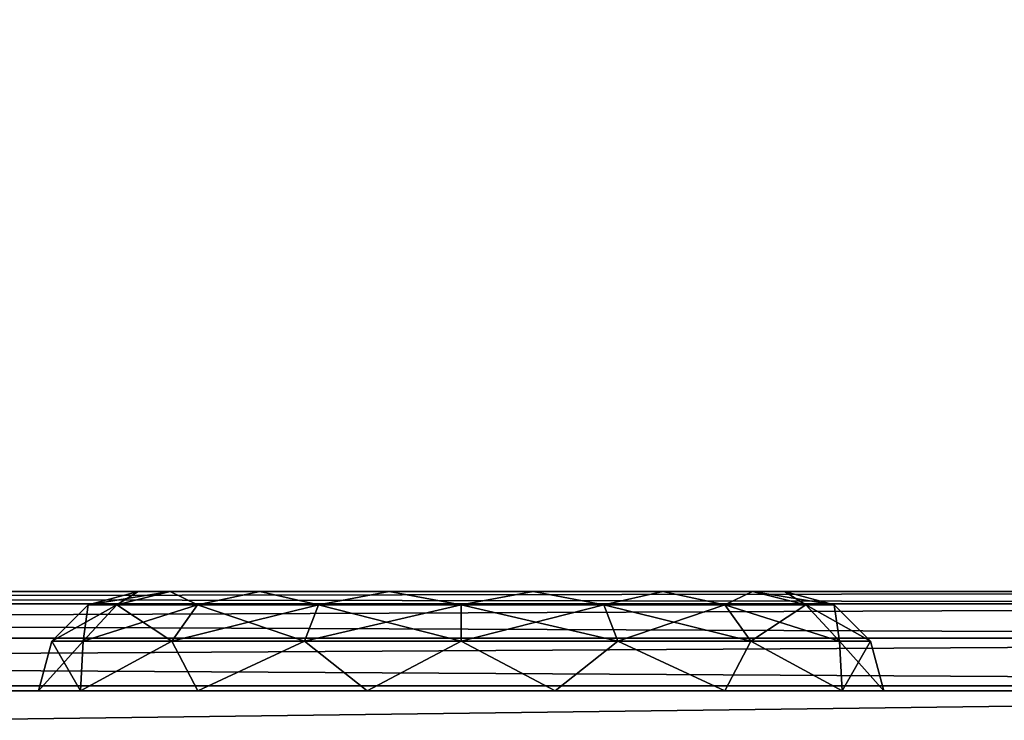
# Model space of a CAD drawing. Header units: millimetres. Extents: x -96 to 96, y -34 to 18.
# Tile 117 of 192: x 32.78 to 37.73, y -27.65 to -24.12. Entities that reach past the tile are written whole.
import ezdxf

# ---------------------------------------------------------------- set-up
doc = ezdxf.new("R2010")
doc.units = ezdxf.units.MM
doc.header["$LTSCALE"] = 65.185185
for name, color, linetype in [('1406', 7, 'CONTINUOUS'), ('1442', 7, 'CONTINUOUS'), ('1446', 7, 'CONTINUOUS'), ('195', 7, 'CONTINUOUS'), ('2', 7, 'CONTINUOUS'), ('22', 7, 'CONTINUOUS'), ('239', 7, 'CONTINUOUS'), ('24', 7, 'CONTINUOUS'), ('253', 7, 'CONTINUOUS'), ('266', 7, 'CONTINUOUS'), ('586', 7, 'CONTINUOUS'), ('6', 7, 'CONTINUOUS'), ('659', 7, 'CONTINUOUS'), ('660', 7, 'CONTINUOUS'), ('661', 7, 'CONTINUOUS'), ('662', 7, 'CONTINUOUS'), ('84', 7, 'CONTINUOUS'), ('86', 7, 'CONTINUOUS')]:
    doc.layers.add(name, color=color, linetype=linetype)

msp = doc.modelspace()

# ---------------------------------------------------------------- linework, layer by layer
at = {"layer": '1406', "color": 252, "linetype": 'Continuous', "true_color": 0x828c8c}
for points in [[(35.3869, -21.7044, -2.9247), (22.8079, -25.8974, -17.1506), (35.859, -21.547, -2.3988), (35.3869, -21.7044, -2.9247)], [(35.859, -21.547, 17.2265), (22.8079, -25.8974, 17.1506), (32.7604, -22.5799, 3.9987), (35.859, -21.547, 17.2265)], [(22.8079, -25.8974, -17.1506), (35.859, -21.547, -17.2265), (35.859, -21.547, -2.3988), (22.8079, -25.8974, -17.1506)], [(34.8228, -21.8924, -3.3637), (22.8079, -25.8974, -17.1506), (35.3869, -21.7044, -2.9247), (34.8228, -21.8924, -3.3637)], [(34.1825, -22.1058, -3.6981), (22.8079, -25.8974, -17.1506), (34.8228, -21.8924, -3.3637), (34.1825, -22.1058, -3.6981)], [(33.4869, -22.3377, -3.9132), (22.8079, -25.8974, -17.1506), (34.1825, -22.1058, -3.6981), (33.4869, -22.3377, -3.9132)], [(32.7603, -22.5799, -3.9987), (22.8079, -25.8974, -17.1506), (33.4869, -22.3377, -3.9132), (32.7603, -22.5799, -3.9987)]]:
    msp.add_3dface(points, dxfattribs=at)
at = {"layer": '1442', "color": 252, "linetype": 'Continuous', "true_color": 0x828c8c}
for points in [[(35.2265, -19.6845, 19.2262), (22.1754, -24.0349, 19.1503), (22.4151, -24.751, 18.9887), (35.2265, -19.6845, 19.2262)], [(35.2265, -19.6845, 19.2262), (22.4151, -24.751, 18.9887), (35.4604, -20.3836, 19.0722), (35.2265, -19.6845, 19.2262)], [(35.4604, -20.3836, 19.0722), (22.4151, -24.751, 18.9887), (35.4662, -20.4006, 19.0646), (35.4604, -20.3836, 19.0722)], [(35.4662, -20.4006, 19.0646), (22.4151, -24.751, 18.9887), (35.6701, -21.0048, 18.629), (35.4662, -20.4006, 19.0646)], [(22.4151, -24.751, 18.9887), (22.619, -25.3551, 18.553), (35.6701, -21.0048, 18.629), (22.4151, -24.751, 18.9887)], [(35.6701, -21.0048, 18.629), (22.619, -25.3551, 18.553), (35.7261, -21.1694, 18.4269), (35.6701, -21.0048, 18.629)], [(22.619, -25.3551, 18.553), (22.6977, -25.586, 18.2514), (35.7261, -21.1694, 18.4269), (22.619, -25.3551, 18.553)], [(35.7261, -21.1694, 18.4269), (22.6977, -25.586, 18.2514), (35.8079, -21.4069, 17.9843), (35.7261, -21.1694, 18.4269)], [(22.6977, -25.586, 18.2514), (22.7568, -25.7573, 17.9083), (35.8079, -21.4069, 17.9843), (22.6977, -25.586, 18.2514)], [(22.7568, -25.7573, 17.9083), (22.794, -25.8623, 17.5367), (35.8079, -21.4069, 17.9843), (22.7568, -25.7573, 17.9083)], [(22.794, -25.8623, 17.5367), (22.8079, -25.8974, 17.1506), (35.8079, -21.4069, 17.9843), (22.794, -25.8623, 17.5367)], [(22.8079, -25.8974, 17.1506), (35.859, -21.547, 17.2265), (35.8079, -21.4069, 17.9843), (22.8079, -25.8974, 17.1506)]]:
    msp.add_3dface(points, dxfattribs=at)
at = {"layer": '1446', "color": 252, "linetype": 'Continuous', "true_color": 0x828c8c}
for points in [[(22.4151, -24.751, -18.9887), (22.1754, -24.0349, -19.1503), (35.4661, -20.4006, -19.0646), (22.4151, -24.751, -18.9887)], [(35.6701, -21.0048, -18.629), (22.4151, -24.751, -18.9887), (35.4661, -20.4006, -19.0646), (35.6701, -21.0048, -18.629)], [(22.619, -25.3551, -18.553), (22.4151, -24.751, -18.9887), (35.6701, -21.0048, -18.629), (22.619, -25.3551, -18.553)], [(35.7261, -21.1694, -18.4269), (22.619, -25.3551, -18.553), (35.6701, -21.0048, -18.629), (35.7261, -21.1694, -18.4269)], [(22.6977, -25.586, -18.2514), (22.619, -25.3551, -18.553), (35.7261, -21.1694, -18.4269), (22.6977, -25.586, -18.2514)], [(35.8079, -21.4069, -17.9843), (22.6977, -25.586, -18.2514), (35.7261, -21.1694, -18.4269), (35.8079, -21.4069, -17.9843)], [(22.7568, -25.7573, -17.9083), (22.6977, -25.586, -18.2514), (35.8079, -21.4069, -17.9843), (22.7568, -25.7573, -17.9083)], [(35.859, -21.547, -17.2265), (22.7568, -25.7573, -17.9083), (35.8079, -21.4069, -17.9843), (35.859, -21.547, -17.2265)], [(35.859, -21.547, -17.2265), (22.794, -25.8623, -17.5367), (22.7568, -25.7573, -17.9083), (35.859, -21.547, -17.2265)], [(35.859, -21.547, -17.2265), (22.8079, -25.8974, -17.1506), (22.794, -25.8623, -17.5367), (35.859, -21.547, -17.2265)]]:
    msp.add_3dface(points, dxfattribs=at)
at = {"layer": '195', "color": 7, "linetype": 'Continuous'}
for points in [[(45.75, -28, -23.4466), (4.873, -28, -23.4466), (45.75, -27.4738, -23.419), (45.75, -28, -23.4466)], [(45.75, -27.4738, -23.419), (4.873, -28, -23.4466), (4.873, -27.4738, -23.419), (45.75, -27.4738, -23.419)]]:
    msp.add_3dface(points, dxfattribs=at)
at = {"layer": '2', "color": 7, "linetype": 'Continuous'}
for points in [[(74, -27.5, 22.1466), (3.9737, 10.2026, 22.4756), (3.7894, -9.8053, 22.301), (74, -27.5, 22.1466)], [(74, 10.2026, 22.4756), (3.9737, 10.2026, 22.4756), (74, -27.5, 22.1466), (74, 10.2026, 22.4756)], [(3.6186, -27.5, 22.1466), (74, -27.5, 22.1466), (3.7894, -9.8053, 22.301), (3.6186, -27.5, 22.1466)]]:
    msp.add_3dface(points, dxfattribs=at)
at = {"layer": '22', "color": 7, "linetype": 'Continuous'}
for points in [[(-72, -2, 20), (72, -2, 20), (-72, -27.5, 20.2225), (-72, -2, 20)], [(72, -2, 20), (72, -27.5, 20.2225), (-72, -27.5, 20.2225), (72, -2, 20)]]:
    msp.add_3dface(points, dxfattribs=at)
at = {"layer": '239', "color": 7, "linetype": 'Continuous'}
for points in [[(4.873, -27.4738, 23.419), (45.75, -28, 23.4466), (45.75, -27.4738, 23.419), (4.873, -27.4738, 23.419)], [(4.873, -27.4738, 23.419), (4.873, -28, 23.4466), (45.75, -28, 23.4466), (4.873, -27.4738, 23.419)]]:
    msp.add_3dface(points, dxfattribs=at)
at = {"layer": '24', "color": 7, "linetype": 'Continuous'}
for points in [[(-72, -2, -20), (-72, -27.5, -20.2225), (72, -27.5, -20.2225), (-72, -2, -20)], [(72, -2, -20), (-72, -2, -20), (72, -27.5, -20.2225), (72, -2, -20)]]:
    msp.add_3dface(points, dxfattribs=at)
at = {"layer": '253', "color": 7, "linetype": 'Continuous'}
for points in [[(45.75, -27, 22.9197), (4.873, -27, 22.9197), (4.873, -27.0626, 23.1619), (45.75, -27, 22.9197)], [(45.75, -27.0627, 23.1621), (45.75, -27, 22.9197), (4.873, -27.0626, 23.1619), (45.75, -27.0627, 23.1621)], [(4.873, -27.235, 23.3437), (45.75, -27.0627, 23.1621), (4.873, -27.0626, 23.1619), (4.873, -27.235, 23.3437)], [(45.75, -27.235, 23.3437), (45.75, -27.0627, 23.1621), (4.873, -27.235, 23.3437), (45.75, -27.235, 23.3437)], [(4.873, -27.4738, 23.419), (45.75, -27.235, 23.3437), (4.873, -27.235, 23.3437), (4.873, -27.4738, 23.419)], [(4.873, -27.4738, 23.419), (45.75, -27.4738, 23.419), (45.75, -27.235, 23.3437), (4.873, -27.4738, 23.419)]]:
    msp.add_3dface(points, dxfattribs=at)
at = {"layer": '266', "color": 7, "linetype": 'Continuous'}
for points in [[(4.873, -27.0626, -23.1619), (4.873, -27, -22.9197), (45.75, -27.0627, -23.1621), (4.873, -27.0626, -23.1619)], [(4.873, -27, -22.9197), (45.75, -27, -22.9197), (45.75, -27.0627, -23.1621), (4.873, -27, -22.9197)], [(45.75, -27.235, -23.3437), (4.873, -27.0626, -23.1619), (45.75, -27.0627, -23.1621), (45.75, -27.235, -23.3437)], [(4.873, -27.235, -23.3437), (4.873, -27.0626, -23.1619), (45.75, -27.235, -23.3437), (4.873, -27.235, -23.3437)], [(45.75, -27.4738, -23.419), (4.873, -27.4738, -23.419), (4.873, -27.235, -23.3437), (45.75, -27.4738, -23.419)], [(45.75, -27.4738, -23.419), (4.873, -27.235, -23.3437), (45.75, -27.235, -23.3437), (45.75, -27.4738, -23.419)]]:
    msp.add_3dface(points, dxfattribs=at)
at = {"layer": '586', "color": 7, "linetype": 'Continuous'}
for points in [[(33.5359, -27, 12.295), (33.375, -27, 13), (33.5359, -27, 13.705), (33.5359, -27, 12.295)], [(33.5359, -27, -13.705), (33.375, -27, -13), (33.5359, -27, -12.295), (33.5359, -27, -13.705)], [(33.9868, -27, 11.7296), (33.5359, -27, 12.295), (33.9868, -27, 14.2704), (33.9868, -27, 11.7296)], [(33.9868, -27, 14.2704), (33.5359, -27, 12.295), (33.5359, -27, 13.705), (33.9868, -27, 14.2704)], [(33.9868, -27, -11.7296), (33.5359, -27, -13.705), (33.5359, -27, -12.295), (33.9868, -27, -11.7296)], [(33.9868, -27, -14.2704), (33.5359, -27, -13.705), (33.9868, -27, -11.7296), (33.9868, -27, -14.2704)], [(34.6384, -27, 11.4157), (33.9868, -27, 11.7296), (34.6384, -27, 14.5843), (34.6384, -27, 11.4157)], [(34.6384, -27, -11.4157), (33.9868, -27, -14.2704), (33.9868, -27, -11.7296), (34.6384, -27, -11.4157)], [(34.6384, -27, -14.5843), (33.9868, -27, -14.2704), (34.6384, -27, -11.4157), (34.6384, -27, -14.5843)], [(34.6384, -27, 14.5843), (33.9868, -27, 11.7296), (33.9868, -27, 14.2704), (34.6384, -27, 14.5843)], [(35.3616, -27, -11.4157), (34.6384, -27, -14.5843), (34.6384, -27, -11.4157), (35.3616, -27, -11.4157)], [(35.3616, -27, -14.5843), (34.6384, -27, -14.5843), (35.3616, -27, -11.4157), (35.3616, -27, -14.5843)], [(35.3616, -27, 11.4157), (34.6384, -27, 11.4157), (35.3616, -27, 14.5843), (35.3616, -27, 11.4157)], [(35.3616, -27, 14.5843), (34.6384, -27, 11.4157), (34.6384, -27, 14.5843), (35.3616, -27, 14.5843)], [(36.0132, -27, -11.7296), (35.3616, -27, -14.5843), (35.3616, -27, -11.4157), (36.0132, -27, -11.7296)], [(36.0132, -27, -14.2704), (35.3616, -27, -14.5843), (36.0132, -27, -11.7296), (36.0132, -27, -14.2704)], [(36.0132, -27, 11.7296), (35.3616, -27, 11.4157), (36.0132, -27, 14.2704), (36.0132, -27, 11.7296)], [(36.0132, -27, 14.2704), (35.3616, -27, 11.4157), (35.3616, -27, 14.5843), (36.0132, -27, 14.2704)], [(36.4641, -27, -12.295), (36.0132, -27, -14.2704), (36.0132, -27, -11.7296), (36.4641, -27, -12.295)], [(36.4641, -27, -13.705), (36.0132, -27, -14.2704), (36.4641, -27, -12.295), (36.4641, -27, -13.705)], [(36.4641, -27, 12.295), (36.0132, -27, 11.7296), (36.4641, -27, 13.705), (36.4641, -27, 12.295)], [(36.4641, -27, 13.705), (36.0132, -27, 11.7296), (36.0132, -27, 14.2704), (36.4641, -27, 13.705)], [(36.625, -27, -13), (36.4641, -27, -13.705), (36.4641, -27, -12.295), (36.625, -27, -13)], [(36.625, -27, 13), (36.4641, -27, 12.295), (36.4641, -27, 13.705), (36.625, -27, 13)]]:
    msp.add_3dface(points, dxfattribs=at)
at = {"layer": '6', "color": 7, "linetype": 'Continuous'}
for points in [[(3.8118, -7.4278, -22.3217), (74, 10.2026, -22.4756), (3.6186, -27.5, -22.1466), (3.8118, -7.4278, -22.3217)], [(74, 10.2026, -22.4756), (74, -27.5, -22.1466), (3.6186, -27.5, -22.1466), (74, 10.2026, -22.4756)]]:
    msp.add_3dface(points, dxfattribs=at)
at = {"layer": '659', "color": 7, "linetype": 'Continuous'}
for points in [[(33.1252, -27.0669, 13), (33.5359, -27, 12.295), (33.2679, -27.0669, 12.2826), (33.1252, -27.0669, 13)], [(33.375, -27, 13), (33.5359, -27, 12.295), (33.1252, -27.0669, 13), (33.375, -27, 13)], [(33.2679, -27.0669, 12.2826), (33.5359, -27, 12.295), (33.6743, -27.0669, 11.6743), (33.2679, -27.0669, 12.2826)], [(33.5359, -27, 12.295), (33.9868, -27, 11.7296), (33.6743, -27.0669, 11.6743), (33.5359, -27, 12.295)], [(33.6743, -27.0669, 11.6743), (33.9868, -27, 11.7296), (34.2826, -27.0669, 11.2679), (33.6743, -27.0669, 11.6743)], [(33.9868, -27, 11.7296), (34.6384, -27, 11.4157), (34.2826, -27.0669, 11.2679), (33.9868, -27, 11.7296)], [(34.2826, -27.0669, 11.2679), (34.6384, -27, 11.4157), (35, -27.0669, 11.1252), (34.2826, -27.0669, 11.2679)], [(34.6384, -27, 11.4157), (35.3616, -27, 11.4157), (35, -27.0669, 11.1252), (34.6384, -27, 11.4157)], [(35, -27.0669, 11.1252), (35.3616, -27, 11.4157), (35.7174, -27.0669, 11.2679), (35, -27.0669, 11.1252)], [(35.3616, -27, 11.4157), (36.0132, -27, 11.7296), (35.7174, -27.0669, 11.2679), (35.3616, -27, 11.4157)], [(35.7174, -27.0669, 11.2679), (36.0132, -27, 11.7296), (36.3257, -27.0669, 11.6743), (35.7174, -27.0669, 11.2679)], [(36.0132, -27, 11.7296), (36.4641, -27, 12.295), (36.3257, -27.0669, 11.6743), (36.0132, -27, 11.7296)], [(36.3257, -27.0669, 11.6743), (36.4641, -27, 12.295), (36.7321, -27.0669, 12.2826), (36.3257, -27.0669, 11.6743)], [(36.4641, -27, 12.295), (36.625, -27, 13), (36.7321, -27.0669, 12.2826), (36.4641, -27, 12.295)], [(36.7321, -27.0669, 12.2826), (36.625, -27, 13), (36.8748, -27.0669, 13), (36.7321, -27.0669, 12.2826)], [(32.942, -27.25, 13), (33.2679, -27.0669, 12.2826), (33.0986, -27.25, 12.2124), (32.942, -27.25, 13)], [(33.1252, -27.0669, 13), (33.2679, -27.0669, 12.2826), (32.942, -27.25, 13), (33.1252, -27.0669, 13)], [(33.0986, -27.25, 12.2124), (33.6743, -27.0669, 11.6743), (33.5448, -27.25, 11.5448), (33.0986, -27.25, 12.2124)], [(33.2679, -27.0669, 12.2826), (33.6743, -27.0669, 11.6743), (33.0986, -27.25, 12.2124), (33.2679, -27.0669, 12.2826)], [(33.5448, -27.25, 11.5448), (34.2826, -27.0669, 11.2679), (34.2124, -27.25, 11.0986), (33.5448, -27.25, 11.5448)], [(33.6743, -27.0669, 11.6743), (34.2826, -27.0669, 11.2679), (33.5448, -27.25, 11.5448), (33.6743, -27.0669, 11.6743)], [(34.2124, -27.25, 11.0986), (35, -27.0669, 11.1252), (35, -27.25, 10.942), (34.2124, -27.25, 11.0986)], [(34.2826, -27.0669, 11.2679), (35, -27.0669, 11.1252), (34.2124, -27.25, 11.0986), (34.2826, -27.0669, 11.2679)], [(35, -27.25, 10.942), (35.7174, -27.0669, 11.2679), (35.7876, -27.25, 11.0986), (35, -27.25, 10.942)], [(35, -27.0669, 11.1252), (35.7174, -27.0669, 11.2679), (35, -27.25, 10.942), (35, -27.0669, 11.1252)], [(35.7174, -27.0669, 11.2679), (36.3257, -27.0669, 11.6743), (35.7876, -27.25, 11.0986), (35.7174, -27.0669, 11.2679)], [(35.7876, -27.25, 11.0986), (36.3257, -27.0669, 11.6743), (36.4552, -27.25, 11.5448), (35.7876, -27.25, 11.0986)], [(36.3257, -27.0669, 11.6743), (36.7321, -27.0669, 12.2826), (36.4552, -27.25, 11.5448), (36.3257, -27.0669, 11.6743)], [(36.4552, -27.25, 11.5448), (36.7321, -27.0669, 12.2826), (36.9014, -27.25, 12.2124), (36.4552, -27.25, 11.5448)], [(36.7321, -27.0669, 12.2826), (36.8748, -27.0669, 13), (36.9014, -27.25, 12.2124), (36.7321, -27.0669, 12.2826)], [(36.9014, -27.25, 12.2124), (36.8748, -27.0669, 13), (37.058, -27.25, 13), (36.9014, -27.25, 12.2124)], [(33.0854, -27.5, 12.078), (32.875, -27.5, 13), (33.0986, -27.25, 12.2124), (33.0854, -27.5, 12.078)], [(32.875, -27.5, 13), (32.942, -27.25, 13), (33.0986, -27.25, 12.2124), (32.875, -27.5, 13)], [(33.6751, -27.5, 11.3386), (33.0854, -27.5, 12.078), (33.5448, -27.25, 11.5448), (33.6751, -27.5, 11.3386)], [(33.0854, -27.5, 12.078), (33.0986, -27.25, 12.2124), (33.5448, -27.25, 11.5448), (33.0854, -27.5, 12.078)], [(33.6751, -27.5, 11.3386), (33.5448, -27.25, 11.5448), (34.2124, -27.25, 11.0986), (33.6751, -27.5, 11.3386)], [(34.5271, -27.5, 10.9283), (33.6751, -27.5, 11.3386), (34.2124, -27.25, 11.0986), (34.5271, -27.5, 10.9283)], [(34.5271, -27.5, 10.9283), (34.2124, -27.25, 11.0986), (35, -27.25, 10.942), (34.5271, -27.5, 10.9283)], [(35.4729, -27.5, 10.9283), (34.5271, -27.5, 10.9283), (35, -27.25, 10.942), (35.4729, -27.5, 10.9283)], [(35.4729, -27.5, 10.9283), (35, -27.25, 10.942), (35.7876, -27.25, 11.0986), (35.4729, -27.5, 10.9283)], [(36.3249, -27.5, 11.3386), (35.4729, -27.5, 10.9283), (35.7876, -27.25, 11.0986), (36.3249, -27.5, 11.3386)], [(36.3249, -27.5, 11.3386), (35.7876, -27.25, 11.0986), (36.4552, -27.25, 11.5448), (36.3249, -27.5, 11.3386)], [(36.9146, -27.5, 12.078), (36.3249, -27.5, 11.3386), (36.4552, -27.25, 11.5448), (36.9146, -27.5, 12.078)], [(36.9146, -27.5, 12.078), (36.4552, -27.25, 11.5448), (36.9014, -27.25, 12.2124), (36.9146, -27.5, 12.078)], [(36.9146, -27.5, 12.078), (36.9014, -27.25, 12.2124), (37.058, -27.25, 13), (36.9146, -27.5, 12.078)], [(37.125, -27.5, 13), (36.9146, -27.5, 12.078), (37.058, -27.25, 13), (37.125, -27.5, 13)]]:
    msp.add_3dface(points, dxfattribs=at)
at = {"layer": '660', "color": 7, "linetype": 'Continuous'}
for points in [[(33.375, -27, 13), (33.1252, -27.0669, 13), (33.2679, -27.0669, 13.7174), (33.375, -27, 13)], [(33.5359, -27, 13.705), (33.375, -27, 13), (33.2679, -27.0669, 13.7174), (33.5359, -27, 13.705)], [(33.6743, -27.0669, 14.3257), (33.5359, -27, 13.705), (33.2679, -27.0669, 13.7174), (33.6743, -27.0669, 14.3257)], [(33.9868, -27, 14.2704), (33.5359, -27, 13.705), (33.6743, -27.0669, 14.3257), (33.9868, -27, 14.2704)], [(34.2826, -27.0669, 14.7321), (33.9868, -27, 14.2704), (33.6743, -27.0669, 14.3257), (34.2826, -27.0669, 14.7321)], [(34.6384, -27, 14.5843), (33.9868, -27, 14.2704), (34.2826, -27.0669, 14.7321), (34.6384, -27, 14.5843)], [(35, -27.0669, 14.8748), (34.6384, -27, 14.5843), (34.2826, -27.0669, 14.7321), (35, -27.0669, 14.8748)], [(35.3616, -27, 14.5843), (34.6384, -27, 14.5843), (35, -27.0669, 14.8748), (35.3616, -27, 14.5843)], [(35.7174, -27.0669, 14.7321), (35.3616, -27, 14.5843), (35, -27.0669, 14.8748), (35.7174, -27.0669, 14.7321)], [(36.0132, -27, 14.2704), (35.3616, -27, 14.5843), (35.7174, -27.0669, 14.7321), (36.0132, -27, 14.2704)], [(36.3257, -27.0669, 14.3257), (36.0132, -27, 14.2704), (35.7174, -27.0669, 14.7321), (36.3257, -27.0669, 14.3257)], [(36.4641, -27, 13.705), (36.0132, -27, 14.2704), (36.3257, -27.0669, 14.3257), (36.4641, -27, 13.705)], [(36.7321, -27.0669, 13.7174), (36.4641, -27, 13.705), (36.3257, -27.0669, 14.3257), (36.7321, -27.0669, 13.7174)], [(36.625, -27, 13), (36.4641, -27, 13.705), (36.8748, -27.0669, 13), (36.625, -27, 13)], [(36.8748, -27.0669, 13), (36.4641, -27, 13.705), (36.7321, -27.0669, 13.7174), (36.8748, -27.0669, 13)], [(33.1252, -27.0669, 13), (32.942, -27.25, 13), (33.0986, -27.25, 13.7876), (33.1252, -27.0669, 13)], [(33.2679, -27.0669, 13.7174), (33.1252, -27.0669, 13), (33.0986, -27.25, 13.7876), (33.2679, -27.0669, 13.7174)], [(33.5448, -27.25, 14.4552), (33.2679, -27.0669, 13.7174), (33.0986, -27.25, 13.7876), (33.5448, -27.25, 14.4552)], [(33.6743, -27.0669, 14.3257), (33.2679, -27.0669, 13.7174), (33.5448, -27.25, 14.4552), (33.6743, -27.0669, 14.3257)], [(34.2124, -27.25, 14.9014), (33.6743, -27.0669, 14.3257), (33.5448, -27.25, 14.4552), (34.2124, -27.25, 14.9014)], [(34.2826, -27.0669, 14.7321), (33.6743, -27.0669, 14.3257), (34.2124, -27.25, 14.9014), (34.2826, -27.0669, 14.7321)], [(35, -27.25, 15.058), (34.2826, -27.0669, 14.7321), (34.2124, -27.25, 14.9014), (35, -27.25, 15.058)], [(35, -27.0669, 14.8748), (34.2826, -27.0669, 14.7321), (35, -27.25, 15.058), (35, -27.0669, 14.8748)], [(35.7174, -27.0669, 14.7321), (35, -27.0669, 14.8748), (35.7876, -27.25, 14.9014), (35.7174, -27.0669, 14.7321)], [(35.7876, -27.25, 14.9014), (35, -27.0669, 14.8748), (35, -27.25, 15.058), (35.7876, -27.25, 14.9014)], [(36.3257, -27.0669, 14.3257), (35.7174, -27.0669, 14.7321), (36.4552, -27.25, 14.4552), (36.3257, -27.0669, 14.3257)], [(36.4552, -27.25, 14.4552), (35.7174, -27.0669, 14.7321), (35.7876, -27.25, 14.9014), (36.4552, -27.25, 14.4552)], [(36.7321, -27.0669, 13.7174), (36.3257, -27.0669, 14.3257), (36.9014, -27.25, 13.7876), (36.7321, -27.0669, 13.7174)], [(36.9014, -27.25, 13.7876), (36.3257, -27.0669, 14.3257), (36.4552, -27.25, 14.4552), (36.9014, -27.25, 13.7876)], [(37.058, -27.25, 13), (36.8748, -27.0669, 13), (36.7321, -27.0669, 13.7174), (37.058, -27.25, 13)], [(37.058, -27.25, 13), (36.7321, -27.0669, 13.7174), (36.9014, -27.25, 13.7876), (37.058, -27.25, 13)], [(32.875, -27.5, 13), (33.0854, -27.5, 13.922), (32.942, -27.25, 13), (32.875, -27.5, 13)], [(32.942, -27.25, 13), (33.0854, -27.5, 13.922), (33.0986, -27.25, 13.7876), (32.942, -27.25, 13)], [(33.0854, -27.5, 13.922), (33.5448, -27.25, 14.4552), (33.0986, -27.25, 13.7876), (33.0854, -27.5, 13.922)], [(33.0854, -27.5, 13.922), (33.6751, -27.5, 14.6614), (33.5448, -27.25, 14.4552), (33.0854, -27.5, 13.922)], [(33.6751, -27.5, 14.6614), (34.2124, -27.25, 14.9014), (33.5448, -27.25, 14.4552), (33.6751, -27.5, 14.6614)], [(33.6751, -27.5, 14.6614), (34.5271, -27.5, 15.0717), (34.2124, -27.25, 14.9014), (33.6751, -27.5, 14.6614)], [(34.5271, -27.5, 15.0717), (35, -27.25, 15.058), (34.2124, -27.25, 14.9014), (34.5271, -27.5, 15.0717)], [(34.5271, -27.5, 15.0717), (35.4729, -27.5, 15.0717), (35, -27.25, 15.058), (34.5271, -27.5, 15.0717)], [(35.4729, -27.5, 15.0717), (35.7876, -27.25, 14.9014), (35, -27.25, 15.058), (35.4729, -27.5, 15.0717)], [(35.4729, -27.5, 15.0717), (36.3249, -27.5, 14.6614), (35.7876, -27.25, 14.9014), (35.4729, -27.5, 15.0717)], [(36.3249, -27.5, 14.6614), (36.4552, -27.25, 14.4552), (35.7876, -27.25, 14.9014), (36.3249, -27.5, 14.6614)], [(36.3249, -27.5, 14.6614), (36.9146, -27.5, 13.922), (36.4552, -27.25, 14.4552), (36.3249, -27.5, 14.6614)], [(36.9146, -27.5, 13.922), (36.9014, -27.25, 13.7876), (36.4552, -27.25, 14.4552), (36.9146, -27.5, 13.922)], [(36.9146, -27.5, 13.922), (37.125, -27.5, 13), (36.9014, -27.25, 13.7876), (36.9146, -27.5, 13.922)], [(37.125, -27.5, 13), (37.058, -27.25, 13), (36.9014, -27.25, 13.7876), (37.125, -27.5, 13)]]:
    msp.add_3dface(points, dxfattribs=at)
at = {"layer": '661', "color": 7, "linetype": 'Continuous'}
for points in [[(33.375, -27, -13), (33.5359, -27, -13.705), (33.1252, -27.0669, -13), (33.375, -27, -13)], [(33.1252, -27.0669, -13), (33.5359, -27, -13.705), (33.2679, -27.0669, -13.7174), (33.1252, -27.0669, -13)], [(33.2679, -27.0669, -13.7174), (33.5359, -27, -13.705), (33.6743, -27.0669, -14.3257), (33.2679, -27.0669, -13.7174)], [(33.5359, -27, -13.705), (33.9868, -27, -14.2704), (33.6743, -27.0669, -14.3257), (33.5359, -27, -13.705)], [(33.6743, -27.0669, -14.3257), (33.9868, -27, -14.2704), (34.2826, -27.0669, -14.7321), (33.6743, -27.0669, -14.3257)], [(33.9868, -27, -14.2704), (34.6384, -27, -14.5843), (34.2826, -27.0669, -14.7321), (33.9868, -27, -14.2704)], [(34.2826, -27.0669, -14.7321), (34.6384, -27, -14.5843), (35, -27.0669, -14.8748), (34.2826, -27.0669, -14.7321)], [(34.6384, -27, -14.5843), (35.3616, -27, -14.5843), (35, -27.0669, -14.8748), (34.6384, -27, -14.5843)], [(35, -27.0669, -14.8748), (35.3616, -27, -14.5843), (35.7174, -27.0669, -14.7321), (35, -27.0669, -14.8748)], [(35.3616, -27, -14.5843), (36.0132, -27, -14.2704), (35.7174, -27.0669, -14.7321), (35.3616, -27, -14.5843)], [(35.7174, -27.0669, -14.7321), (36.0132, -27, -14.2704), (36.3257, -27.0669, -14.3257), (35.7174, -27.0669, -14.7321)], [(36.0132, -27, -14.2704), (36.4641, -27, -13.705), (36.3257, -27.0669, -14.3257), (36.0132, -27, -14.2704)], [(36.3257, -27.0669, -14.3257), (36.4641, -27, -13.705), (36.7321, -27.0669, -13.7174), (36.3257, -27.0669, -14.3257)], [(36.4641, -27, -13.705), (36.625, -27, -13), (36.7321, -27.0669, -13.7174), (36.4641, -27, -13.705)], [(36.7321, -27.0669, -13.7174), (36.625, -27, -13), (36.8748, -27.0669, -13), (36.7321, -27.0669, -13.7174)], [(33.1252, -27.0669, -13), (33.2679, -27.0669, -13.7174), (32.942, -27.25, -13), (33.1252, -27.0669, -13)], [(32.942, -27.25, -13), (33.2679, -27.0669, -13.7174), (33.0986, -27.25, -13.7876), (32.942, -27.25, -13)], [(33.0986, -27.25, -13.7876), (33.6743, -27.0669, -14.3257), (33.5448, -27.25, -14.4552), (33.0986, -27.25, -13.7876)], [(33.2679, -27.0669, -13.7174), (33.6743, -27.0669, -14.3257), (33.0986, -27.25, -13.7876), (33.2679, -27.0669, -13.7174)], [(33.5448, -27.25, -14.4552), (34.2826, -27.0669, -14.7321), (34.2124, -27.25, -14.9014), (33.5448, -27.25, -14.4552)], [(33.6743, -27.0669, -14.3257), (34.2826, -27.0669, -14.7321), (33.5448, -27.25, -14.4552), (33.6743, -27.0669, -14.3257)], [(34.2124, -27.25, -14.9014), (35, -27.0669, -14.8748), (35, -27.25, -15.058), (34.2124, -27.25, -14.9014)], [(34.2826, -27.0669, -14.7321), (35, -27.0669, -14.8748), (34.2124, -27.25, -14.9014), (34.2826, -27.0669, -14.7321)], [(35, -27.25, -15.058), (35.7174, -27.0669, -14.7321), (35.7876, -27.25, -14.9014), (35, -27.25, -15.058)], [(35, -27.0669, -14.8748), (35.7174, -27.0669, -14.7321), (35, -27.25, -15.058), (35, -27.0669, -14.8748)], [(35.7174, -27.0669, -14.7321), (36.3257, -27.0669, -14.3257), (35.7876, -27.25, -14.9014), (35.7174, -27.0669, -14.7321)], [(35.7876, -27.25, -14.9014), (36.3257, -27.0669, -14.3257), (36.4552, -27.25, -14.4552), (35.7876, -27.25, -14.9014)], [(36.3257, -27.0669, -14.3257), (36.7321, -27.0669, -13.7174), (36.4552, -27.25, -14.4552), (36.3257, -27.0669, -14.3257)], [(36.4552, -27.25, -14.4552), (36.7321, -27.0669, -13.7174), (36.9014, -27.25, -13.7876), (36.4552, -27.25, -14.4552)], [(36.7321, -27.0669, -13.7174), (36.8748, -27.0669, -13), (36.9014, -27.25, -13.7876), (36.7321, -27.0669, -13.7174)], [(36.9014, -27.25, -13.7876), (36.8748, -27.0669, -13), (37.058, -27.25, -13), (36.9014, -27.25, -13.7876)], [(32.875, -27.5, -13), (32.942, -27.25, -13), (33.0986, -27.25, -13.7876), (32.875, -27.5, -13)], [(33.0854, -27.5, -13.922), (32.875, -27.5, -13), (33.0986, -27.25, -13.7876), (33.0854, -27.5, -13.922)], [(33.0854, -27.5, -13.922), (33.0986, -27.25, -13.7876), (33.5448, -27.25, -14.4552), (33.0854, -27.5, -13.922)], [(33.6751, -27.5, -14.6614), (33.0854, -27.5, -13.922), (33.5448, -27.25, -14.4552), (33.6751, -27.5, -14.6614)], [(33.6751, -27.5, -14.6614), (33.5448, -27.25, -14.4552), (34.2124, -27.25, -14.9014), (33.6751, -27.5, -14.6614)], [(34.5271, -27.5, -15.0717), (33.6751, -27.5, -14.6614), (34.2124, -27.25, -14.9014), (34.5271, -27.5, -15.0717)], [(34.5271, -27.5, -15.0717), (34.2124, -27.25, -14.9014), (35, -27.25, -15.058), (34.5271, -27.5, -15.0717)], [(35.4729, -27.5, -15.0717), (34.5271, -27.5, -15.0717), (35, -27.25, -15.058), (35.4729, -27.5, -15.0717)], [(35.4729, -27.5, -15.0717), (35, -27.25, -15.058), (35.7876, -27.25, -14.9014), (35.4729, -27.5, -15.0717)], [(36.3249, -27.5, -14.6614), (35.4729, -27.5, -15.0717), (35.7876, -27.25, -14.9014), (36.3249, -27.5, -14.6614)], [(36.3249, -27.5, -14.6614), (35.7876, -27.25, -14.9014), (36.4552, -27.25, -14.4552), (36.3249, -27.5, -14.6614)], [(36.9146, -27.5, -13.922), (36.3249, -27.5, -14.6614), (36.4552, -27.25, -14.4552), (36.9146, -27.5, -13.922)], [(36.9146, -27.5, -13.922), (36.4552, -27.25, -14.4552), (36.9014, -27.25, -13.7876), (36.9146, -27.5, -13.922)], [(36.9146, -27.5, -13.922), (36.9014, -27.25, -13.7876), (37.058, -27.25, -13), (36.9146, -27.5, -13.922)], [(37.125, -27.5, -13), (36.9146, -27.5, -13.922), (37.058, -27.25, -13), (37.125, -27.5, -13)]]:
    msp.add_3dface(points, dxfattribs=at)
at = {"layer": '662', "color": 7, "linetype": 'Continuous'}
for points in [[(33.375, -27, -13), (33.1252, -27.0669, -13), (33.2679, -27.0669, -12.2826), (33.375, -27, -13)], [(33.5359, -27, -12.295), (33.375, -27, -13), (33.2679, -27.0669, -12.2826), (33.5359, -27, -12.295)], [(33.6743, -27.0669, -11.6743), (33.5359, -27, -12.295), (33.2679, -27.0669, -12.2826), (33.6743, -27.0669, -11.6743)], [(33.9868, -27, -11.7296), (33.5359, -27, -12.295), (33.6743, -27.0669, -11.6743), (33.9868, -27, -11.7296)], [(34.2826, -27.0669, -11.2679), (33.9868, -27, -11.7296), (33.6743, -27.0669, -11.6743), (34.2826, -27.0669, -11.2679)], [(34.6384, -27, -11.4157), (33.9868, -27, -11.7296), (34.2826, -27.0669, -11.2679), (34.6384, -27, -11.4157)], [(35, -27.0669, -11.1252), (34.6384, -27, -11.4157), (34.2826, -27.0669, -11.2679), (35, -27.0669, -11.1252)], [(35.3616, -27, -11.4157), (34.6384, -27, -11.4157), (35, -27.0669, -11.1252), (35.3616, -27, -11.4157)], [(35.7174, -27.0669, -11.2679), (35.3616, -27, -11.4157), (35, -27.0669, -11.1252), (35.7174, -27.0669, -11.2679)], [(36.0132, -27, -11.7296), (35.3616, -27, -11.4157), (35.7174, -27.0669, -11.2679), (36.0132, -27, -11.7296)], [(36.3257, -27.0669, -11.6743), (36.0132, -27, -11.7296), (35.7174, -27.0669, -11.2679), (36.3257, -27.0669, -11.6743)], [(36.4641, -27, -12.295), (36.0132, -27, -11.7296), (36.3257, -27.0669, -11.6743), (36.4641, -27, -12.295)], [(36.7321, -27.0669, -12.2826), (36.4641, -27, -12.295), (36.3257, -27.0669, -11.6743), (36.7321, -27.0669, -12.2826)], [(36.8748, -27.0669, -13), (36.4641, -27, -12.295), (36.7321, -27.0669, -12.2826), (36.8748, -27.0669, -13)], [(36.625, -27, -13), (36.4641, -27, -12.295), (36.8748, -27.0669, -13), (36.625, -27, -13)], [(33.1252, -27.0669, -13), (32.942, -27.25, -13), (33.0986, -27.25, -12.2124), (33.1252, -27.0669, -13)], [(33.2679, -27.0669, -12.2826), (33.1252, -27.0669, -13), (33.0986, -27.25, -12.2124), (33.2679, -27.0669, -12.2826)], [(33.5448, -27.25, -11.5448), (33.2679, -27.0669, -12.2826), (33.0986, -27.25, -12.2124), (33.5448, -27.25, -11.5448)], [(33.6743, -27.0669, -11.6743), (33.2679, -27.0669, -12.2826), (33.5448, -27.25, -11.5448), (33.6743, -27.0669, -11.6743)], [(34.2124, -27.25, -11.0986), (33.6743, -27.0669, -11.6743), (33.5448, -27.25, -11.5448), (34.2124, -27.25, -11.0986)], [(34.2826, -27.0669, -11.2679), (33.6743, -27.0669, -11.6743), (34.2124, -27.25, -11.0986), (34.2826, -27.0669, -11.2679)], [(35, -27.25, -10.942), (34.2826, -27.0669, -11.2679), (34.2124, -27.25, -11.0986), (35, -27.25, -10.942)], [(35, -27.0669, -11.1252), (34.2826, -27.0669, -11.2679), (35, -27.25, -10.942), (35, -27.0669, -11.1252)], [(35.7876, -27.25, -11.0986), (35, -27.0669, -11.1252), (35, -27.25, -10.942), (35.7876, -27.25, -11.0986)], [(35.7174, -27.0669, -11.2679), (35, -27.0669, -11.1252), (35.7876, -27.25, -11.0986), (35.7174, -27.0669, -11.2679)], [(36.4552, -27.25, -11.5448), (35.7174, -27.0669, -11.2679), (35.7876, -27.25, -11.0986), (36.4552, -27.25, -11.5448)], [(36.3257, -27.0669, -11.6743), (35.7174, -27.0669, -11.2679), (36.4552, -27.25, -11.5448), (36.3257, -27.0669, -11.6743)], [(36.9014, -27.25, -12.2124), (36.3257, -27.0669, -11.6743), (36.4552, -27.25, -11.5448), (36.9014, -27.25, -12.2124)], [(36.7321, -27.0669, -12.2826), (36.3257, -27.0669, -11.6743), (36.9014, -27.25, -12.2124), (36.7321, -27.0669, -12.2826)], [(37.058, -27.25, -13), (36.7321, -27.0669, -12.2826), (36.9014, -27.25, -12.2124), (37.058, -27.25, -13)], [(37.058, -27.25, -13), (36.8748, -27.0669, -13), (36.7321, -27.0669, -12.2826), (37.058, -27.25, -13)], [(32.875, -27.5, -13), (33.0854, -27.5, -12.078), (32.942, -27.25, -13), (32.875, -27.5, -13)], [(32.942, -27.25, -13), (33.0854, -27.5, -12.078), (33.0986, -27.25, -12.2124), (32.942, -27.25, -13)], [(33.0854, -27.5, -12.078), (33.6751, -27.5, -11.3386), (33.5448, -27.25, -11.5448), (33.0854, -27.5, -12.078)], [(33.0854, -27.5, -12.078), (33.5448, -27.25, -11.5448), (33.0986, -27.25, -12.2124), (33.0854, -27.5, -12.078)], [(33.6751, -27.5, -11.3386), (34.2124, -27.25, -11.0986), (33.5448, -27.25, -11.5448), (33.6751, -27.5, -11.3386)], [(33.6751, -27.5, -11.3386), (34.5271, -27.5, -10.9283), (34.2124, -27.25, -11.0986), (33.6751, -27.5, -11.3386)], [(34.5271, -27.5, -10.9283), (35, -27.25, -10.942), (34.2124, -27.25, -11.0986), (34.5271, -27.5, -10.9283)], [(34.5271, -27.5, -10.9283), (35.4729, -27.5, -10.9283), (35, -27.25, -10.942), (34.5271, -27.5, -10.9283)], [(35.4729, -27.5, -10.9283), (35.7876, -27.25, -11.0986), (35, -27.25, -10.942), (35.4729, -27.5, -10.9283)], [(35.4729, -27.5, -10.9283), (36.3249, -27.5, -11.3386), (35.7876, -27.25, -11.0986), (35.4729, -27.5, -10.9283)], [(36.3249, -27.5, -11.3386), (36.4552, -27.25, -11.5448), (35.7876, -27.25, -11.0986), (36.3249, -27.5, -11.3386)], [(36.3249, -27.5, -11.3386), (36.9146, -27.5, -12.078), (36.4552, -27.25, -11.5448), (36.3249, -27.5, -11.3386)], [(36.9146, -27.5, -12.078), (36.9014, -27.25, -12.2124), (36.4552, -27.25, -11.5448), (36.9146, -27.5, -12.078)], [(37.125, -27.5, -13), (37.058, -27.25, -13), (36.9014, -27.25, -12.2124), (37.125, -27.5, -13)], [(36.9146, -27.5, -12.078), (37.125, -27.5, -13), (36.9014, -27.25, -12.2124), (36.9146, -27.5, -12.078)]]:
    msp.add_3dface(points, dxfattribs=at)
at = {"layer": '84', "color": 7, "linetype": 'Continuous'}
for points in [[(73.3466, -27.5, 20.3466), (-49.605, -27.5, 20.2305), (-73.3466, -27.5, 20.3466), (73.3466, -27.5, 20.3466)], [(49.605, -27.5, -20.2305), (-73.3466, -27.5, -20.3466), (48.8933, -27.5, -19.8877), (49.605, -27.5, -20.2305)], [(48.8933, -27.5, -19.8877), (-73.3466, -27.5, -20.3466), (-49.605, -27.5, -20.2305), (48.8933, -27.5, -19.8877)], [(-73.3466, -27.5, -20.3466), (49.605, -27.5, -20.2305), (73.3466, -27.5, -20.3466), (-73.3466, -27.5, -20.3466)], [(-48.8933, -27.5, 19.8877), (-49.605, -27.5, 20.2305), (50.2064, -27.5, 20.263), (-48.8933, -27.5, 19.8877)], [(48.225, -27.5, -18.5), (-49.605, -27.5, -20.2305), (35.4729, -27.5, -15.0717), (48.225, -27.5, -18.5)], [(48.4008, -27.5, -19.2702), (48.8933, -27.5, -19.8877), (-49.605, -27.5, -20.2305), (48.4008, -27.5, -19.2702)], [(48.225, -27.5, -18.5), (48.4008, -27.5, -19.2702), (-49.605, -27.5, -20.2305), (48.225, -27.5, -18.5)], [(-49.605, -27.5, -20.2305), (32.875, -27.5, -13), (33.0854, -27.5, -13.922), (-49.605, -27.5, -20.2305)], [(32.875, -27.5, -13), (-49.605, -27.5, -20.2305), (-34.5271, -27.5, -15.0717), (32.875, -27.5, -13)], [(35.4729, -27.5, -15.0717), (-49.605, -27.5, -20.2305), (34.5271, -27.5, -15.0717), (35.4729, -27.5, -15.0717)], [(34.5271, -27.5, -15.0717), (-49.605, -27.5, -20.2305), (33.6751, -27.5, -14.6614), (34.5271, -27.5, -15.0717)], [(33.6751, -27.5, -14.6614), (-49.605, -27.5, -20.2305), (33.0854, -27.5, -13.922), (33.6751, -27.5, -14.6614)], [(-49.605, -27.5, 20.2305), (73.3466, -27.5, 20.3466), (50.2064, -27.5, 20.263), (-49.605, -27.5, 20.2305)], [(-48.4008, -27.5, 19.2702), (-48.8933, -27.5, 19.8877), (50.2064, -27.5, 20.263), (-48.4008, -27.5, 19.2702)], [(-48.225, -27.5, 18.5), (-48.4008, -27.5, 19.2702), (50.2064, -27.5, 20.263), (-48.225, -27.5, 18.5)], [(-35.4729, -27.5, 15.0717), (-48.225, -27.5, 18.5), (50.2064, -27.5, 20.263), (-35.4729, -27.5, 15.0717)], [(-34.5271, -27.5, 15.0717), (-35.4729, -27.5, 15.0717), (50.2064, -27.5, 20.263), (-34.5271, -27.5, 15.0717)], [(-33.6751, -27.5, 14.6614), (-34.5271, -27.5, 15.0717), (50.2064, -27.5, 20.263), (-33.6751, -27.5, 14.6614)], [(32.875, -27.5, 13), (32.875, -27.5, -13), (-34.5271, -27.5, -15.0717), (32.875, -27.5, 13)], [(-33.6751, -27.5, -14.6614), (32.875, -27.5, 13), (-34.5271, -27.5, -15.0717), (-33.6751, -27.5, -14.6614)], [(-33.0854, -27.5, 13.922), (-33.6751, -27.5, 14.6614), (50.2064, -27.5, 20.263), (-33.0854, -27.5, 13.922)], [(-33.0854, -27.5, -13.922), (32.875, -27.5, 13), (-33.6751, -27.5, -14.6614), (-33.0854, -27.5, -13.922)], [(-32.875, -27.5, 13), (-33.0854, -27.5, 13.922), (50.2064, -27.5, 20.263), (-32.875, -27.5, 13)], [(-32.875, -27.5, -13), (32.875, -27.5, 13), (-33.0854, -27.5, -13.922), (-32.875, -27.5, -13)], [(49.3934, -27.5, 20.1681), (-32.875, -27.5, 13), (50.2064, -27.5, 20.263), (49.3934, -27.5, 20.1681)], [(33.0854, -27.5, 13.922), (32.875, -27.5, 13), (-32.875, -27.5, -13), (33.0854, -27.5, 13.922)], [(33.6751, -27.5, 14.6614), (33.0854, -27.5, 13.922), (-32.875, -27.5, -13), (33.6751, -27.5, 14.6614)], [(34.5271, -27.5, 15.0717), (33.6751, -27.5, 14.6614), (-32.875, -27.5, -13), (34.5271, -27.5, 15.0717)], [(34.5271, -27.5, 15.0717), (-32.875, -27.5, -13), (-32.875, -27.5, 13), (34.5271, -27.5, 15.0717)], [(34.5271, -27.5, 15.0717), (-32.875, -27.5, 13), (49.3934, -27.5, 20.1681), (34.5271, -27.5, 15.0717)], [(32.875, -27.5, -13), (33.0854, -27.5, 12.078), (33.0854, -27.5, -12.078), (32.875, -27.5, -13)], [(32.875, -27.5, 13), (33.0854, -27.5, 12.078), (32.875, -27.5, -13), (32.875, -27.5, 13)], [(33.0854, -27.5, 12.078), (33.6751, -27.5, 11.3386), (33.0854, -27.5, -12.078), (33.0854, -27.5, 12.078)], [(33.0854, -27.5, -12.078), (33.6751, -27.5, 11.3386), (33.6751, -27.5, -11.3386), (33.0854, -27.5, -12.078)], [(33.6751, -27.5, 11.3386), (34.5271, -27.5, 10.9283), (33.6751, -27.5, -11.3386), (33.6751, -27.5, 11.3386)], [(33.6751, -27.5, -11.3386), (34.5271, -27.5, 10.9283), (34.5271, -27.5, -10.9283), (33.6751, -27.5, -11.3386)], [(34.5271, -27.5, 10.9283), (35.4729, -27.5, 10.9283), (34.5271, -27.5, -10.9283), (34.5271, -27.5, 10.9283)], [(34.5271, -27.5, -10.9283), (35.4729, -27.5, 10.9283), (35.4729, -27.5, -10.9283), (34.5271, -27.5, -10.9283)], [(35.4729, -27.5, 15.0717), (34.5271, -27.5, 15.0717), (49.3934, -27.5, 20.1681), (35.4729, -27.5, 15.0717)], [(35.4729, -27.5, -10.9283), (36.3249, -27.5, 11.3386), (36.3249, -27.5, -11.3386), (35.4729, -27.5, -10.9283)], [(36.3249, -27.5, 14.6614), (35.4729, -27.5, 15.0717), (49.3934, -27.5, 20.1681), (36.3249, -27.5, 14.6614)], [(35.4729, -27.5, 10.9283), (36.3249, -27.5, 11.3386), (35.4729, -27.5, -10.9283), (35.4729, -27.5, 10.9283)], [(36.3249, -27.5, -14.6614), (48.225, -27.5, -18.5), (35.4729, -27.5, -15.0717), (36.3249, -27.5, -14.6614)], [(46.1822, -27.5, -4.3884), (48, -27.5, -4.75), (36.3249, -27.5, -14.6614), (46.1822, -27.5, -4.3884)], [(48, -27.5, -4.75), (48.225, -27.5, -18.5), (36.3249, -27.5, -14.6614), (48, -27.5, -4.75)], [(36.9146, -27.5, -13.922), (46.1822, -27.5, -4.3884), (36.3249, -27.5, -14.6614), (36.9146, -27.5, -13.922)], [(36.9146, -27.5, 13.922), (36.3249, -27.5, 14.6614), (49.3934, -27.5, 20.1681), (36.9146, -27.5, 13.922)], [(36.3249, -27.5, 11.3386), (36.9146, -27.5, 12.078), (36.3249, -27.5, -11.3386), (36.3249, -27.5, 11.3386)], [(36.3249, -27.5, -11.3386), (36.9146, -27.5, 12.078), (36.9146, -27.5, -12.078), (36.3249, -27.5, -11.3386)], [(44.6413, -27.5, -3.3588), (46.1822, -27.5, -4.3884), (36.9146, -27.5, -13.922), (44.6413, -27.5, -3.3588)], [(43.6116, -27.5, -1.8177), (44.6413, -27.5, -3.3588), (36.9146, -27.5, -13.922), (43.6116, -27.5, -1.8177)], [(43.25, -27.5), (43.6116, -27.5, -1.8177), (36.9146, -27.5, -13.922), (43.25, -27.5)], [(37.125, -27.5, -13), (43.25, -27.5), (36.9146, -27.5, -13.922), (37.125, -27.5, -13)], [(37.125, -27.5, 13), (36.9146, -27.5, 13.922), (49.3934, -27.5, 20.1681), (37.125, -27.5, 13)], [(36.9146, -27.5, 12.078), (37.125, -27.5, 13), (36.9146, -27.5, -12.078), (36.9146, -27.5, 12.078)], [(36.9146, -27.5, -12.078), (37.125, -27.5, 13), (37.125, -27.5, -13), (36.9146, -27.5, -12.078)], [(43.6116, -27.5, 1.8177), (37.125, -27.5, -13), (48.2998, -27.5, 19.0098), (43.6116, -27.5, 1.8177)], [(43.6116, -27.5, 1.8177), (43.25, -27.5), (37.125, -27.5, -13), (43.6116, -27.5, 1.8177)], [(37.125, -27.5, -13), (37.125, -27.5, 13), (48.2998, -27.5, 19.0098), (37.125, -27.5, -13)], [(48.2998, -27.5, 19.0098), (37.125, -27.5, 13), (48.7094, -27.5, 19.7186), (48.2998, -27.5, 19.0098)], [(48.7094, -27.5, 19.7186), (37.125, -27.5, 13), (49.3934, -27.5, 20.1681), (48.7094, -27.5, 19.7186)]]:
    msp.add_3dface(points, dxfattribs=at)
at = {"layer": '86', "color": 7, "linetype": 'Continuous'}
for points in [[(45.75, -27, 22.3903), (4.873, -27, 22.3903), (45.75, -27, 22.9197), (45.75, -27, 22.3903)], [(45.75, -27, 22.9197), (4.873, -27, 22.3903), (4.873, -27, 22.9197), (45.75, -27, 22.9197)], [(45.75, -27, -22.3903), (4.873, -27, -22.9197), (4.873, -27, -22.3903), (45.75, -27, -22.3903)], [(45.75, -27, -22.9197), (4.873, -27, -22.9197), (45.75, -27, -22.3903), (45.75, -27, -22.9197)]]:
    msp.add_3dface(points, dxfattribs=at)

doc.saveas('drawing.dxf')
